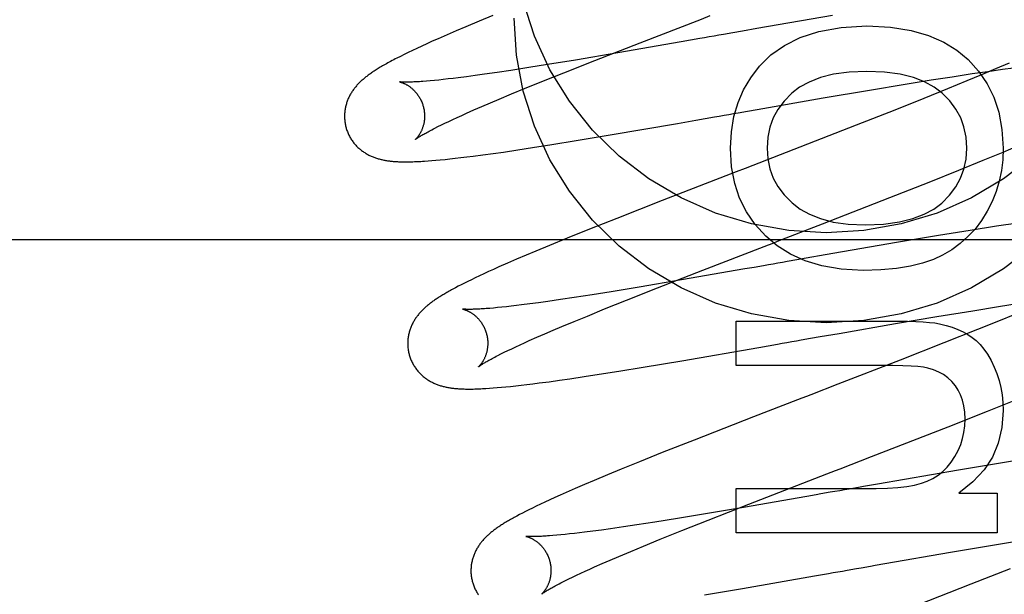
# Model space of a CAD drawing. Header units: inches. Extents: x 0 to 215, y 0 to 139.
# Tile 36 of 111: x 105.729 to 105.975, y 51.381 to 51.525. Entities that reach past the tile are written whole.
import ezdxf

# ---------------------------------------------------------------- set-up
doc = ezdxf.new("R2010")
doc.units = ezdxf.units.IN
doc.header["$LTSCALE"] = 11.804375
doc.header["$MEASUREMENT"] = 0
doc.linetypes.add('HIDDEN', pattern=[0.2, 0.1, -0.1])
doc.layers.add('DEFAULT_2', color=8, linetype='HIDDEN')

msp = doc.modelspace()

# ---------------------------------------------------------------- linework, layer by layer
at = {"layer": 'DEFAULT_2', "color": 8, "linetype": 'HIDDEN'}
for p, q in [((105.84413, 51.52442), (105.84082, 51.52304)), ((105.84758, 51.52585), (105.84413, 51.52442)), ((105.93248, 51.52585), (105.91351, 51.52258)), ((105.83844, 51.52203), (105.83613, 51.52103)), ((105.84082, 51.52304), (105.83844, 51.52203)), ((105.90757, 51.52154), (105.9052, 51.52112)), ((105.90994, 51.52195), (105.90757, 51.52154)), ((105.91351, 51.52258), (105.90994, 51.52195)), ((105.8311, 51.5188), (105.82982, 51.51821)), ((105.83246, 51.51941), (105.8311, 51.5188)), ((105.83389, 51.52005), (105.83246, 51.51941)), ((105.83613, 51.52103), (105.83389, 51.52005)), ((105.87306, 51.51461), (105.88441, 51.51905)), ((105.89465, 51.51927), (105.87884, 51.51653)), ((105.89697, 51.51968), (105.89465, 51.51927)), ((105.89931, 51.52009), (105.89697, 51.51968)), ((105.82642, 51.5166), (105.82542, 51.51611)), ((105.82748, 51.51711), (105.82642, 51.5166)), ((105.82861, 51.51765), (105.82748, 51.51711)), ((105.82982, 51.51821), (105.82861, 51.51765)), ((105.87884, 51.51653), (105.86824, 51.51473)), ((105.82449, 51.51565), (105.82363, 51.51521)), ((105.82542, 51.51611), (105.82449, 51.51565)), ((105.86824, 51.51473), (105.86126, 51.51358)), ((105.86531, 51.51154), (105.87306, 51.51461)), ((105.97654, 51.51397), (105.97316, 51.51252)), ((105.84867, 51.51163), (105.84546, 51.51116)), ((105.85206, 51.51214), (105.84867, 51.51163)), ((105.85654, 51.51283), (105.85206, 51.51214)), ((105.86126, 51.51358), (105.85654, 51.51283)), ((105.85984, 51.50935), (105.86531, 51.51154)), ((105.96735, 51.51132), (105.97122, 51.51188)), ((105.97316, 51.51252), (105.96964, 51.51103)), ((105.97122, 51.51188), (105.97495, 51.51241)), ((105.97495, 51.51241), (105.97765, 51.51278)), ((105.83195, 51.50953), (105.831, 51.50945)), ((105.83297, 51.50963), (105.83195, 51.50953)), ((105.83405, 51.50973), (105.83297, 51.50963)), ((105.83519, 51.50986), (105.83405, 51.50973)), ((105.83638, 51.50999), (105.83519, 51.50986)), ((105.83763, 51.51014), (105.83638, 51.50999)), ((105.83894, 51.51029), (105.83763, 51.51014)), ((105.841, 51.51056), (105.83894, 51.51029)), ((105.84317, 51.51085), (105.841, 51.51056)), ((105.84546, 51.51116), (105.84317, 51.51085)), ((105.85553, 51.50759), (105.85984, 51.50935)), ((105.95061, 51.5087), (105.9571, 51.50974)), ((105.9571, 51.50974), (105.96232, 51.51056)), ((105.96597, 51.5095), (105.9612, 51.50754)), ((105.96232, 51.51056), (105.96735, 51.51132)), ((105.96964, 51.51103), (105.96597, 51.5095)), ((105.85226, 51.50625), (105.85553, 51.50759)), ((105.93012, 51.50526), (105.94166, 51.50722)), ((105.94166, 51.50722), (105.95061, 51.5087)), ((105.9612, 51.50754), (105.95524, 51.50512)), ((105.84486, 51.50312), (105.84696, 51.50402)), ((105.84696, 51.50402), (105.84916, 51.50495)), ((105.84916, 51.50495), (105.85226, 51.50625)), ((105.91361, 51.50239), (105.93012, 51.50526)), ((105.95524, 51.50512), (105.94801, 51.50223)), ((105.84099, 51.50142), (105.84287, 51.50225)), ((105.84287, 51.50225), (105.84486, 51.50312)), ((105.90888, 51.50156), (105.91124, 51.50197)), ((105.91124, 51.50197), (105.91361, 51.50239)), ((105.94801, 51.50223), (105.93837, 51.49842)), ((105.83562, 51.49894), (105.83658, 51.4994)), ((105.83658, 51.4994), (105.8376, 51.49988)), ((105.8376, 51.49988), (105.83868, 51.50037)), ((105.83868, 51.50037), (105.83981, 51.50089)), ((105.83981, 51.50089), (105.84099, 51.50142)), ((105.89368, 51.4989), (105.89832, 51.49971)), ((105.89832, 51.49971), (105.90065, 51.50012)), ((105.90065, 51.50012), (105.90299, 51.50053)), ((105.83309, 51.49769), (105.83387, 51.49808)), ((105.83387, 51.49808), (105.83472, 51.4985)), ((105.83472, 51.4985), (105.83562, 51.49894)), ((105.87687, 51.496), (105.89368, 51.4989)), ((105.93837, 51.49842), (105.92623, 51.49368)), ((105.86235, 51.4936), (105.86841, 51.49459)), ((105.86841, 51.49459), (105.87687, 51.496)), ((105.84763, 51.49137), (105.85021, 51.49174)), ((105.85021, 51.49174), (105.85379, 51.49227)), ((105.85379, 51.49227), (105.85751, 51.49284)), ((105.85751, 51.49284), (105.86235, 51.4936)), ((105.92623, 51.49368), (105.91059, 51.48762)), ((105.97012, 51.48968), (105.97507, 51.49173)), ((105.97507, 51.49173), (105.97889, 51.49333)), ((105.83138, 51.48951), (105.83235, 51.48959)), ((105.83235, 51.48959), (105.83337, 51.48967)), ((105.83337, 51.48967), (105.83446, 51.48977)), ((105.83446, 51.48977), (105.83563, 51.48989)), ((105.83563, 51.48989), (105.83687, 51.49002)), ((105.83687, 51.49002), (105.8382, 51.49016)), ((105.8382, 51.49016), (105.8396, 51.49033)), ((105.8396, 51.49033), (105.8411, 51.49051)), ((105.8411, 51.49051), (105.84266, 51.4907)), ((105.84266, 51.4907), (105.84511, 51.49102)), ((105.84511, 51.49102), (105.84763, 51.49137)), ((105.96399, 51.48719), (105.97012, 51.48968)), ((105.95658, 51.48421), (105.96399, 51.48719)), ((105.94676, 51.48033), (105.95658, 51.48421)), ((105.88985, 51.47958), (105.87852, 51.47514)), ((105.92995, 51.47377), (105.94676, 51.48033)), ((105.87852, 51.47514), (105.87169, 51.47242)), ((105.87169, 51.47242), (105.86612, 51.47018)), ((105.96682, 51.47214), (105.9589, 51.47085)), ((105.97341, 51.47318), (105.96682, 51.47214)), ((105.97873, 51.47399), (105.97341, 51.47318)), ((106.00839, 51.46978), (105.50839, 51.46978)), ((105.86612, 51.47018), (105.8617, 51.46837)), ((105.9589, 51.47085), (105.94844, 51.46909)), ((105.8617, 51.46837), (105.85832, 51.46697)), ((105.94844, 51.46909), (105.93064, 51.46602)), ((105.85349, 51.46492), (105.85122, 51.46393)), ((105.85587, 51.46593), (105.85349, 51.46492)), ((105.85832, 51.46697), (105.85587, 51.46593)), ((105.9235, 51.46477), (105.92113, 51.46436)), ((105.92587, 51.46519), (105.9235, 51.46477)), ((105.93064, 51.46602), (105.92587, 51.46519)), ((105.84778, 51.4624), (105.84652, 51.46184)), ((105.8491, 51.463), (105.84778, 51.4624)), ((105.85122, 51.46393), (105.8491, 51.463)), ((105.88873, 51.45777), (105.90008, 51.46221)), ((105.91057, 51.4625), (105.89473, 51.45976)), ((105.91289, 51.46291), (105.91057, 51.4625)), ((105.91523, 51.46332), (105.91289, 51.46291)), ((105.84223, 51.45982), (105.84132, 51.45938)), ((105.8432, 51.46029), (105.84223, 51.45982)), ((105.84424, 51.46078), (105.8432, 51.46029)), ((105.84535, 51.46129), (105.84424, 51.46078)), ((105.84652, 51.46184), (105.84535, 51.46129)), ((105.89473, 51.45976), (105.88411, 51.45796)), ((105.83824, 51.4578), (105.83758, 51.45745)), ((105.83893, 51.45817), (105.83824, 51.4578)), ((105.83968, 51.45855), (105.83893, 51.45817)), ((105.84047, 51.45895), (105.83968, 51.45855)), ((105.84132, 51.45938), (105.84047, 51.45895)), ((105.88411, 51.45796), (105.87712, 51.4568)), ((105.88098, 51.4547), (105.88873, 51.45777)), ((105.86451, 51.45484), (105.86129, 51.45438)), ((105.8679, 51.45535), (105.86451, 51.45484)), ((105.87239, 51.45605), (105.8679, 51.45535)), ((105.87712, 51.4568), (105.87239, 51.45605)), ((105.84776, 51.45274), (105.8468, 51.45266)), ((105.84878, 51.45284), (105.84776, 51.45274)), ((105.84986, 51.45295), (105.84878, 51.45284)), ((105.851, 51.45307), (105.84986, 51.45295)), ((105.85219, 51.4532), (105.851, 51.45307)), ((105.85345, 51.45335), (105.85219, 51.4532)), ((105.85476, 51.45351), (105.85345, 51.45335)), ((105.85682, 51.45377), (105.85476, 51.45351)), ((105.859, 51.45406), (105.85682, 51.45377)), ((105.86129, 51.45438), (105.859, 51.45406)), ((105.8712, 51.45075), (105.87551, 51.45251)), ((105.87551, 51.45251), (105.88098, 51.4547)), ((105.96746, 51.45208), (105.97391, 51.45311)), ((105.97391, 51.45311), (105.97909, 51.45392)), ((105.86793, 51.44941), (105.8712, 51.45075)), ((105.94818, 51.44886), (105.95854, 51.45061)), ((105.95854, 51.45061), (105.96746, 51.45208)), ((105.97959, 51.45181), (105.97473, 51.44982)), ((105.86264, 51.44718), (105.86484, 51.44811)), ((105.86484, 51.44811), (105.86793, 51.44941)), ((105.90841, 51.44944), (105.94881, 51.44944)), ((105.90841, 51.43839), (105.90841, 51.44944)), ((105.93407, 51.44641), (105.94818, 51.44886)), ((105.97473, 51.44982), (105.96866, 51.44738)), ((105.85669, 51.44459), (105.85856, 51.44542)), ((105.85856, 51.44542), (105.86054, 51.44628)), ((105.86054, 51.44628), (105.86264, 51.44718)), ((105.9246, 51.44476), (105.92696, 51.44517)), ((105.92696, 51.44517), (105.92933, 51.44559)), ((105.92933, 51.44559), (105.93407, 51.44641)), ((105.96866, 51.44738), (105.96026, 51.44403)), ((105.85133, 51.44211), (105.85229, 51.44257)), ((105.85229, 51.44257), (105.85331, 51.44304)), ((105.85331, 51.44304), (105.85438, 51.44354)), ((105.85438, 51.44354), (105.85551, 51.44405)), ((105.85551, 51.44405), (105.85669, 51.44459)), ((105.89477, 51.43957), (105.91404, 51.44291)), ((105.91404, 51.44291), (105.91637, 51.44332)), ((105.91637, 51.44332), (105.91871, 51.44373)), ((105.96026, 51.44403), (105.94938, 51.43975)), ((105.84881, 51.44086), (105.84959, 51.44126)), ((105.84959, 51.44126), (105.85043, 51.44167)), ((105.85043, 51.44167), (105.85133, 51.44211)), ((105.87905, 51.43696), (105.88516, 51.43795)), ((105.88516, 51.43795), (105.89477, 51.43957)), ((105.94457, 51.43839), (105.90841, 51.43839)), ((105.94938, 51.43975), (105.93376, 51.43368)), ((105.86681, 51.43506), (105.87042, 51.4356)), ((105.87042, 51.4356), (105.87418, 51.43618)), ((105.87418, 51.43618), (105.87905, 51.43696)), ((105.84672, 51.43269), (105.84766, 51.43276)), ((105.84766, 51.43276), (105.84865, 51.43284)), ((105.84865, 51.43284), (105.84971, 51.43293)), ((105.84971, 51.43293), (105.85083, 51.43304)), ((105.85083, 51.43304), (105.85203, 51.43316)), ((105.85203, 51.43316), (105.85331, 51.4333)), ((105.85331, 51.4333), (105.85466, 51.43345)), ((105.85466, 51.43345), (105.85609, 51.43362)), ((105.85609, 51.43362), (105.8576, 51.4338)), ((105.8576, 51.4338), (105.85918, 51.43401)), ((105.85918, 51.43401), (105.86165, 51.43433)), ((105.86165, 51.43433), (105.8642, 51.43469)), ((105.8642, 51.43469), (105.86681, 51.43506)), ((105.97118, 51.42695), (105.97863, 51.42993)), ((105.91267, 51.42553), (105.89787, 51.41975)), ((105.96132, 51.42305), (105.97118, 51.42695)), ((105.94222, 51.41562), (105.96132, 51.42305)), ((105.89787, 51.41975), (105.88989, 51.4166)), ((105.88989, 51.4166), (105.88419, 51.41431)), ((105.88419, 51.41431), (105.87966, 51.41247)), ((105.97438, 51.414), (105.96392, 51.41225)), ((105.98231, 51.4153), (105.97438, 51.414)), ((105.87619, 51.41104), (105.87286, 51.40965)), ((105.87966, 51.41247), (105.87619, 51.41104)), ((105.96392, 51.41225), (105.94372, 51.40875)), ((105.87045, 51.40863), (105.86811, 51.40762)), ((105.87286, 51.40965), (105.87045, 51.40863)), ((105.94372, 51.40875), (105.94015, 51.40813)), ((105.86444, 51.406), (105.86308, 51.40539)), ((105.86586, 51.40664), (105.86444, 51.406)), ((105.86811, 51.40762), (105.86586, 51.40664)), ((105.90841, 51.40764), (105.94334, 51.40764)), ((105.90841, 51.39658), (105.90841, 51.40764)), ((105.92603, 51.40566), (105.91022, 51.40291)), ((105.92836, 51.40606), (105.92603, 51.40566)), ((105.96403, 51.40647), (105.97361, 51.40647)), ((105.97361, 51.40647), (105.97361, 51.39658)), ((105.85842, 51.40322), (105.85746, 51.40275)), ((105.85946, 51.40372), (105.85842, 51.40322)), ((105.86059, 51.40425), (105.85946, 51.40372)), ((105.86179, 51.40481), (105.86059, 51.40425)), ((105.86308, 51.40539), (105.86179, 51.40481)), ((105.90141, 51.39975), (105.91151, 51.40372)), ((105.85424, 51.40112), (105.85356, 51.40076)), ((105.85496, 51.4015), (105.85424, 51.40112)), ((105.85573, 51.40189), (105.85496, 51.4015)), ((105.85656, 51.40231), (105.85573, 51.40189)), ((105.85746, 51.40275), (105.85656, 51.40231)), ((105.90272, 51.40164), (105.89369, 51.40014)), ((105.91022, 51.40291), (105.90272, 51.40164)), ((105.88357, 51.39854), (105.88019, 51.39804)), ((105.88802, 51.39923), (105.88357, 51.39854)), ((105.89369, 51.40014), (105.88802, 51.39923)), ((105.89477, 51.39711), (105.90141, 51.39975)), ((105.86355, 51.39595), (105.86259, 51.39587)), ((105.86456, 51.39605), (105.86355, 51.39595)), ((105.86564, 51.39615), (105.86456, 51.39605)), ((105.86677, 51.39627), (105.86564, 51.39615)), ((105.86796, 51.39641), (105.86677, 51.39627)), ((105.86921, 51.39655), (105.86796, 51.39641)), ((105.87051, 51.39671), (105.86921, 51.39655)), ((105.87256, 51.39697), (105.87051, 51.39671)), ((105.87472, 51.39726), (105.87256, 51.39697)), ((105.877, 51.39758), (105.87472, 51.39726)), ((105.88019, 51.39804), (105.877, 51.39758)), ((105.88941, 51.39495), (105.89477, 51.39711)), ((105.97361, 51.39658), (105.90841, 51.39658)), ((105.8852, 51.39323), (105.88941, 51.39495)), ((105.96194, 51.39171), (105.97343, 51.39367)), ((105.97343, 51.39367), (105.98234, 51.39514)), ((105.87903, 51.39064), (105.88203, 51.39191)), ((105.88203, 51.39191), (105.8852, 51.39323)), ((105.9455, 51.38886), (105.96194, 51.39171)), ((105.87298, 51.38802), (105.87488, 51.38886)), ((105.87488, 51.38886), (105.8769, 51.38973)), ((105.8769, 51.38973), (105.87903, 51.39064)), ((105.94314, 51.38845), (105.9455, 51.38886)), ((105.86751, 51.3855), (105.86849, 51.38597)), ((105.86849, 51.38597), (105.86953, 51.38645)), ((105.86953, 51.38645), (105.87062, 51.38696)), ((105.87062, 51.38696), (105.87177, 51.38748)), ((105.87177, 51.38748), (105.87298, 51.38802)), ((105.92795, 51.38579), (105.93143, 51.3864)), ((105.93844, 51.38762), (105.93962, 51.38783)), ((105.97682, 51.38754), (105.96704, 51.38369)), ((105.86491, 51.38423), (105.86572, 51.38463)), ((105.86572, 51.38463), (105.86658, 51.38506)), ((105.86658, 51.38506), (105.86751, 51.3855)), ((105.90997, 51.38268), (105.92795, 51.38579)), ((105.96704, 51.38369), (105.95367, 51.37849)), ((105.9005, 51.38109), (105.90997, 51.38268))]:
    msp.add_line(p, q, dxfattribs=at)
for points in [[(105.98261, 51.4907), (105.9752, 51.48502), (105.96714, 51.48027), (105.95855, 51.47649), (105.94956, 51.47376), (105.94029, 51.4721), (105.93089, 51.47155), (105.92149, 51.4721), (105.91223, 51.47376), (105.90323, 51.47649), (105.89465, 51.48027), (105.88658, 51.48502), (105.87917, 51.4907), (105.87251, 51.49719), (105.8667, 51.50444), (105.86183, 51.5123), (105.85797, 51.52069), (105.85516, 51.52947), (105.85347, 51.53845), (105.85289, 51.54769)], [(105.98261, 51.4682), (105.9752, 51.46253), (105.96714, 51.45778), (105.95855, 51.454), (105.94956, 51.45127), (105.94029, 51.4496), (105.93089, 51.44905), (105.92149, 51.4496), (105.91223, 51.45127), (105.90323, 51.454), (105.89465, 51.45778), (105.88658, 51.46253), (105.87917, 51.4682), (105.87251, 51.4747), (105.8667, 51.48194), (105.86183, 51.48981), (105.85797, 51.4982), (105.85516, 51.50698), (105.85347, 51.51596), (105.85289, 51.5252)], [(105.88441, 51.51905), (105.89968, 51.52496), (105.90191, 51.52582)], [(105.91419, 51.51316), (105.91701, 51.516), (105.92041, 51.5184), (105.92435, 51.52039), (105.929, 51.52189), (105.93458, 51.52283), (105.94101, 51.52324)], [(105.94101, 51.52324), (105.9469, 51.52291), (105.95207, 51.52212), (105.95646, 51.52087), (105.96023, 51.51921), (105.96354, 51.5172), (105.96632, 51.51484)], [(105.9052, 51.52112), (105.90402, 51.52092), (105.90284, 51.52071), (105.90166, 51.5205), (105.90048, 51.5203), (105.89931, 51.52009)], [(105.82363, 51.51521), (105.82321, 51.51499), (105.82281, 51.51478), (105.82243, 51.51458), (105.82205, 51.51438), (105.82169, 51.51418), (105.82134, 51.51399), (105.821, 51.51381), (105.82068, 51.51362), (105.82036, 51.51344), (105.82005, 51.51327), (105.81976, 51.51309), (105.81947, 51.51292), (105.8192, 51.51276), (105.81893, 51.5126), (105.81868, 51.51244), (105.81843, 51.51228), (105.81818, 51.51212), (105.81795, 51.51197), (105.81772, 51.51182), (105.81749, 51.51167), (105.81728, 51.51152), (105.81706, 51.51137), (105.81685, 51.51123), (105.81665, 51.51108), (105.81645, 51.51093), (105.81625, 51.51079), (105.81606, 51.51064), (105.81587, 51.51049), (105.81569, 51.51034), (105.8155, 51.51019), (105.81532, 51.51004), (105.81514, 51.50989), (105.81497, 51.50973), (105.81479, 51.50958), (105.81462, 51.50942), (105.81445, 51.50926), (105.81428, 51.5091), (105.81412, 51.50893), (105.81396, 51.50876), (105.8138, 51.50859), (105.81364, 51.50842), (105.81349, 51.50825), (105.81333, 51.50807), (105.81319, 51.50789), (105.81304, 51.50771), (105.8129, 51.50752), (105.81276, 51.50734), (105.81263, 51.50715), (105.8125, 51.50696), (105.81237, 51.50677), (105.81225, 51.50657), (105.81212, 51.50637), (105.81201, 51.50617), (105.81189, 51.50596), (105.81178, 51.50575), (105.81167, 51.50554), (105.81157, 51.50533), (105.81147, 51.50511), (105.81138, 51.5049), (105.81129, 51.50468), (105.81121, 51.50446), (105.81113, 51.50423), (105.81105, 51.504), (105.81098, 51.50377), (105.81091, 51.50354), (105.81085, 51.50331), (105.8108, 51.50307), (105.81074, 51.50283), (105.8107, 51.50258), (105.81065, 51.50234), (105.81062, 51.50209), (105.81059, 51.50184), (105.81056, 51.50159), (105.81055, 51.50134), (105.81053, 51.50109), (105.81053, 51.50083), (105.81052, 51.50058), (105.81053, 51.50032), (105.81054, 51.50006), (105.81056, 51.49981), (105.81058, 51.49955), (105.81061, 51.49929), (105.81065, 51.49904), (105.81069, 51.49878), (105.81074, 51.49853), (105.8108, 51.49827), (105.81086, 51.49802), (105.81091, 51.49781)], [(105.96632, 51.51484), (105.96893, 51.51196), (105.97109, 51.50881), (105.97278, 51.50542), (105.97401, 51.50166), (105.97478, 51.49739), (105.97508, 51.49266)], [(105.90694, 51.49266), (105.90719, 51.49681), (105.90782, 51.50062), (105.90883, 51.50408), (105.91023, 51.50727), (105.91202, 51.51031), (105.91419, 51.51316)], [(105.94101, 51.51188), (105.93658, 51.51167), (105.93271, 51.51116), (105.92942, 51.51033), (105.92662, 51.50923), (105.92423, 51.50794), (105.92228, 51.50642)], [(105.95981, 51.50643), (105.95786, 51.50794), (105.95546, 51.50924), (105.95264, 51.51033), (105.94933, 51.51116), (105.94545, 51.51167), (105.94101, 51.51188)], [(105.82423, 51.50927), (105.82423, 51.50927), (105.82423, 51.50927), (105.82425, 51.50926), (105.82427, 51.50926), (105.8243, 51.50925), (105.82434, 51.50925), (105.82438, 51.50924), (105.82442, 51.50922), (105.82448, 51.50921), (105.82454, 51.50919), (105.8246, 51.50918), (105.82467, 51.50915), (105.82474, 51.50913), (105.82482, 51.5091), (105.82491, 51.50908), (105.82499, 51.50904), (105.82508, 51.50901), (105.82518, 51.50897), (105.82527, 51.50893), (105.82537, 51.50889), (105.82547, 51.50884), (105.82558, 51.50879), (105.82569, 51.50874), (105.8258, 51.50868), (105.82591, 51.50862), (105.82603, 51.50856), (105.82615, 51.50849), (105.82627, 51.50842), (105.82639, 51.50834), (105.82652, 51.50826), (105.82664, 51.50817), (105.82677, 51.50808), (105.82691, 51.50799), (105.82704, 51.50789), (105.82717, 51.50778), (105.8273, 51.50767), (105.82744, 51.50755), (105.82758, 51.50743), (105.82771, 51.5073), (105.82785, 51.50717), (105.82799, 51.50703), (105.82812, 51.50688), (105.82826, 51.50673), (105.8284, 51.50657), (105.82853, 51.50641), (105.82866, 51.50624), (105.82879, 51.50607), (105.82892, 51.50589), (105.82904, 51.5057), (105.82916, 51.50551), (105.82928, 51.50531), (105.82939, 51.50511), (105.8295, 51.50491), (105.8296, 51.5047), (105.8297, 51.50449), (105.8298, 51.50427), (105.82989, 51.50405), (105.82997, 51.50382), (105.83005, 51.5036), (105.83012, 51.50337), (105.83018, 51.50317)], [(105.831, 51.50945), (105.8301, 51.50938), (105.82968, 51.50935), (105.82927, 51.50932), (105.82888, 51.5093), (105.8285, 51.50928), (105.82814, 51.50926), (105.8278, 51.50924), (105.82748, 51.50923), (105.82718, 51.50922), (105.8269, 51.50921), (105.82664, 51.5092), (105.82639, 51.5092), (105.82617, 51.5092), (105.82595, 51.50919), (105.82576, 51.50919), (105.82557, 51.5092), (105.8254, 51.5092), (105.82525, 51.5092), (105.82511, 51.50921), (105.82497, 51.50921), (105.82486, 51.50922), (105.82475, 51.50922), (105.82465, 51.50923), (105.82457, 51.50923), (105.82449, 51.50924), (105.82442, 51.50924), (105.82437, 51.50925), (105.82432, 51.50926), (105.82429, 51.50926), (105.82426, 51.50926), (105.82424, 51.50927), (105.82423, 51.50927)], [(105.966, 51.49266), (105.9658, 51.49544), (105.96528, 51.498), (105.96446, 51.5003), (105.96328, 51.50244), (105.96173, 51.50449), (105.95981, 51.50643)], [(105.92228, 51.50642), (105.92036, 51.50446), (105.91881, 51.5024), (105.91763, 51.50026), (105.9168, 51.49795), (105.91628, 51.49541), (105.91609, 51.49266)], [(105.83018, 51.50317), (105.83023, 51.50297), (105.83029, 51.50274), (105.83034, 51.5025), (105.83038, 51.50227), (105.83042, 51.50203), (105.83045, 51.5018), (105.83048, 51.50156), (105.8305, 51.50133), (105.83051, 51.5011), (105.83052, 51.50087), (105.83052, 51.50064), (105.83051, 51.50041), (105.8305, 51.50019), (105.83049, 51.49997), (105.83047, 51.49975), (105.83044, 51.49954), (105.83041, 51.49933), (105.83038, 51.49913), (105.83034, 51.49893), (105.8303, 51.49873), (105.83025, 51.49854), (105.8302, 51.49835), (105.83015, 51.49817), (105.8301, 51.498), (105.83004, 51.49783), (105.82998, 51.49767), (105.82992, 51.49751), (105.82986, 51.49735), (105.8298, 51.4972), (105.82974, 51.49706), (105.82967, 51.49692), (105.82961, 51.49678), (105.82954, 51.49665), (105.82947, 51.49653), (105.82941, 51.49641), (105.82934, 51.49629), (105.82928, 51.49618), (105.82921, 51.49608), (105.82914, 51.49598), (105.82908, 51.49588), (105.82902, 51.49579), (105.82895, 51.4957), (105.82889, 51.49561), (105.82883, 51.49553), (105.82877, 51.49546), (105.82871, 51.49538), (105.82866, 51.49532), (105.8286, 51.49525), (105.82855, 51.4952), (105.8285, 51.49514), (105.82846, 51.49509), (105.82842, 51.49505), (105.82838, 51.49501), (105.82834, 51.49498), (105.82831, 51.49495), (105.82829, 51.49492), (105.82826, 51.4949), (105.82825, 51.49489), (105.82824, 51.49488), (105.82823, 51.49487)], [(105.90299, 51.50053), (105.90416, 51.50073), (105.90534, 51.50094), (105.90652, 51.50115), (105.9077, 51.50135), (105.90888, 51.50156)], [(105.81091, 51.49781), (105.81097, 51.4976), (105.81105, 51.49735), (105.81114, 51.4971), (105.81123, 51.49686), (105.81132, 51.49662), (105.81142, 51.49638), (105.81153, 51.49615), (105.81164, 51.49591), (105.81176, 51.49568), (105.81188, 51.49546), (105.81201, 51.49524), (105.81214, 51.49502), (105.81228, 51.4948), (105.81242, 51.49459), (105.81257, 51.49439), (105.81272, 51.49418), (105.81288, 51.49399), (105.81303, 51.49379), (105.8132, 51.4936), (105.81336, 51.49342), (105.81353, 51.49324), (105.8137, 51.49307), (105.81388, 51.4929), (105.81406, 51.49273), (105.81424, 51.49257), (105.81442, 51.49242), (105.8146, 51.49227), (105.81479, 51.49212), (105.81498, 51.49198), (105.81517, 51.49184), (105.81537, 51.49171), (105.81557, 51.49158), (105.81577, 51.49145), (105.81597, 51.49133), (105.81617, 51.49121), (105.81638, 51.4911), (105.81659, 51.49099), (105.8168, 51.49089), (105.81701, 51.49079), (105.81722, 51.49069), (105.81743, 51.4906), (105.81764, 51.49051), (105.81786, 51.49043), (105.81808, 51.49035), (105.8183, 51.49027), (105.81852, 51.4902), (105.81874, 51.49013), (105.81896, 51.49006), (105.81919, 51.49), (105.81942, 51.48994), (105.81964, 51.48988), (105.81987, 51.48983), (105.8201, 51.48978), (105.82033, 51.48973), (105.82056, 51.48969), (105.82079, 51.48965), (105.82102, 51.48961), (105.82125, 51.48957), (105.82149, 51.48954), (105.82173, 51.48951), (105.82196, 51.48948), (105.82221, 51.48945), (105.82245, 51.48943), (105.8227, 51.4894), (105.82296, 51.48938), (105.82322, 51.48937), (105.82349, 51.48935), (105.82376, 51.48933), (105.82404, 51.48932), (105.82433, 51.48931), (105.82462, 51.4893), (105.82492, 51.48929), (105.82523, 51.48929), (105.82555, 51.48929), (105.82587, 51.48928), (105.8262, 51.48929), (105.82654, 51.48929), (105.82689, 51.4893), (105.82725, 51.4893), (105.82762, 51.48931), (105.828, 51.48933), (105.82838, 51.48934), (105.82878, 51.48936), (105.82918, 51.48938), (105.8296, 51.4894), (105.83003, 51.48942), (105.83047, 51.48945), (105.83138, 51.48951)], [(105.82823, 51.49487), (105.82824, 51.49488), (105.82825, 51.49489), (105.82828, 51.49491), (105.82831, 51.49493), (105.82835, 51.49496), (105.8284, 51.495), (105.82845, 51.49504), (105.82852, 51.49509), (105.8286, 51.49515), (105.8287, 51.49521), (105.8288, 51.49528), (105.82891, 51.49535), (105.82904, 51.49543), (105.82918, 51.49552), (105.82933, 51.49562), (105.8295, 51.49572), (105.82969, 51.49583), (105.82988, 51.49595), (105.8301, 51.49608), (105.83032, 51.49621), (105.83057, 51.49635), (105.83083, 51.49649), (105.8311, 51.49664), (105.8314, 51.4968), (105.8317, 51.49697), (105.83203, 51.49714), (105.83236, 51.49732), (105.83272, 51.4975), (105.83309, 51.49769)], [(105.91579, 51.4707), (105.91313, 51.47364), (105.91094, 51.47682), (105.90924, 51.48019), (105.90801, 51.4839), (105.90724, 51.48807), (105.90694, 51.49266)], [(105.91609, 51.49266), (105.91627, 51.49), (105.91679, 51.48752), (105.91762, 51.48524), (105.9188, 51.48311), (105.92038, 51.48103), (105.92235, 51.47903)], [(105.95972, 51.47899), (105.96168, 51.48097), (105.96327, 51.48304), (105.96445, 51.48517), (105.96528, 51.48745), (105.9658, 51.48996), (105.966, 51.49266)], [(105.97508, 51.49266), (105.97496, 51.48982), (105.97462, 51.48708), (105.97407, 51.48443), (105.97329, 51.48187), (105.9723, 51.47937), (105.97109, 51.47695)], [(105.91059, 51.48762), (105.90837, 51.48676), (105.88985, 51.47958)], [(105.92235, 51.47903), (105.92432, 51.47749), (105.92669, 51.47618), (105.92943, 51.47508), (105.93263, 51.47424), (105.93638, 51.47372), (105.94064, 51.47351)], [(105.94064, 51.47351), (105.9452, 51.47373), (105.94917, 51.47425), (105.95253, 51.47509), (105.95537, 51.47619), (105.95777, 51.47748), (105.95972, 51.47899)], [(105.97109, 51.47695), (105.96965, 51.47461), (105.96805, 51.47248), (105.96629, 51.47058), (105.96437, 51.46887), (105.96224, 51.46732), (105.95992, 51.46596)], [(105.90008, 51.46221), (105.91535, 51.46812), (105.91646, 51.46855), (105.91758, 51.46898), (105.9187, 51.46942), (105.92995, 51.47377)], [(105.94009, 51.46215), (105.93461, 51.46249), (105.92976, 51.46328), (105.92558, 51.46454), (105.92192, 51.46623), (105.91864, 51.46827), (105.91579, 51.4707)], [(105.95992, 51.46596), (105.95764, 51.46489), (105.95496, 51.46398), (105.95192, 51.46322), (105.94845, 51.46265), (105.9445, 51.46229), (105.94009, 51.46215)], [(105.92113, 51.46436), (105.91994, 51.46415), (105.91876, 51.46394), (105.91758, 51.46373), (105.91641, 51.46353), (105.91523, 51.46332)], [(105.83758, 51.45745), (105.83727, 51.45728), (105.83697, 51.45711), (105.83667, 51.45695), (105.83638, 51.45678), (105.83611, 51.45663), (105.83584, 51.45647), (105.83557, 51.45632), (105.83532, 51.45616), (105.83507, 51.45601), (105.83482, 51.45586), (105.83458, 51.45572), (105.83435, 51.45557), (105.83412, 51.45542), (105.83389, 51.45528), (105.83367, 51.45514), (105.83345, 51.45499), (105.83324, 51.45485), (105.83303, 51.45471), (105.83282, 51.45456), (105.83262, 51.45442), (105.83242, 51.45428), (105.83223, 51.45413), (105.83204, 51.45399), (105.83185, 51.45384), (105.83166, 51.4537), (105.83147, 51.45355), (105.83129, 51.4534), (105.83111, 51.45325), (105.83093, 51.4531), (105.83076, 51.45294), (105.83058, 51.45278), (105.83041, 51.45263), (105.83024, 51.45247), (105.83007, 51.4523), (105.82991, 51.45214), (105.82975, 51.45197), (105.82959, 51.4518), (105.82943, 51.45163), (105.82927, 51.45145), (105.82912, 51.45127), (105.82897, 51.45109), (105.82883, 51.45091), (105.82869, 51.45073), (105.82855, 51.45054), (105.82842, 51.45036), (105.82829, 51.45017), (105.82816, 51.44997), (105.82803, 51.44978), (105.82791, 51.44958), (105.8278, 51.44937), (105.82768, 51.44917), (105.82757, 51.44896), (105.82746, 51.44875), (105.82736, 51.44853), (105.82726, 51.44832), (105.82717, 51.4481), (105.82708, 51.44788), (105.827, 51.44766), (105.82692, 51.44744), (105.82684, 51.44721), (105.82677, 51.44698), (105.8267, 51.44675), (105.82664, 51.44651), (105.82659, 51.44628), (105.82653, 51.44603), (105.82649, 51.44579), (105.82645, 51.44555), (105.82641, 51.4453), (105.82638, 51.44505), (105.82635, 51.4448), (105.82634, 51.44455), (105.82632, 51.44429), (105.82632, 51.44404), (105.82631, 51.44378), (105.82632, 51.44353), (105.82633, 51.44327), (105.82635, 51.44301), (105.82637, 51.44276), (105.8264, 51.4425), (105.82644, 51.44224), (105.82648, 51.44199), (105.82653, 51.44173), (105.82659, 51.44148), (105.82665, 51.44123), (105.8267, 51.44102)], [(105.84003, 51.45247), (105.84002, 51.45248), (105.84002, 51.45248), (105.84002, 51.45247), (105.84004, 51.45247), (105.84006, 51.45247), (105.84009, 51.45246), (105.84012, 51.45245), (105.84016, 51.45244), (105.84021, 51.45243), (105.84027, 51.45242), (105.84032, 51.4524), (105.84039, 51.45239), (105.84046, 51.45236), (105.84053, 51.45234), (105.84061, 51.45232), (105.84069, 51.45229), (105.84078, 51.45225), (105.84087, 51.45222), (105.84096, 51.45218), (105.84106, 51.45214), (105.84116, 51.4521), (105.84126, 51.45205), (105.84137, 51.452), (105.84147, 51.45195), (105.84158, 51.45189), (105.8417, 51.45183), (105.84181, 51.45177), (105.84193, 51.4517), (105.84205, 51.45163), (105.84218, 51.45155), (105.8423, 51.45147), (105.84243, 51.45139), (105.84256, 51.45129), (105.84269, 51.4512), (105.84282, 51.4511), (105.84296, 51.45099), (105.84309, 51.45088), (105.84323, 51.45077), (105.84336, 51.45064), (105.8435, 51.45052), (105.84364, 51.45038), (105.84377, 51.45024), (105.84391, 51.4501), (105.84405, 51.44994), (105.84418, 51.44979), (105.84432, 51.44962), (105.84445, 51.44945), (105.84458, 51.44928), (105.84471, 51.4491), (105.84483, 51.44891), (105.84495, 51.44872), (105.84507, 51.44852), (105.84518, 51.44832), (105.84529, 51.44812), (105.84539, 51.44791), (105.84549, 51.4477), (105.84559, 51.44748), (105.84568, 51.44726), (105.84576, 51.44703), (105.84584, 51.44681), (105.84591, 51.44658), (105.84597, 51.44638)], [(105.8468, 51.45266), (105.8459, 51.45259), (105.84548, 51.45256), (105.84507, 51.45253), (105.84468, 51.45251), (105.8443, 51.45249), (105.84394, 51.45247), (105.8436, 51.45245), (105.84327, 51.45244), (105.84297, 51.45243), (105.84268, 51.45242), (105.8424, 51.45241), (105.84215, 51.45241), (105.84191, 51.4524), (105.84169, 51.4524), (105.84149, 51.4524), (105.8413, 51.45241), (105.84113, 51.45241), (105.84097, 51.45241), (105.84083, 51.45242), (105.8407, 51.45242), (105.84058, 51.45243), (105.84047, 51.45243), (105.84038, 51.45244), (105.8403, 51.45245), (105.84023, 51.45245), (105.84017, 51.45246), (105.84012, 51.45246), (105.84008, 51.45247), (105.84005, 51.45247), (105.84003, 51.45247), (105.84003, 51.45247)], [(105.94881, 51.44944), (105.95117, 51.44943), (105.95327, 51.44937), (105.9551, 51.44929), (105.95667, 51.44916), (105.95802, 51.44901), (105.95913, 51.44882)], [(105.95913, 51.44882), (105.96081, 51.44841), (105.96237, 51.44793), (105.96379, 51.44738), (105.96509, 51.44677), (105.96628, 51.44611), (105.96735, 51.44539)], [(105.84597, 51.44638), (105.84603, 51.44618), (105.84608, 51.44594), (105.84613, 51.44571), (105.84618, 51.44547), (105.84621, 51.44524), (105.84624, 51.445), (105.84627, 51.44477), (105.84629, 51.44454), (105.8463, 51.4443), (105.84631, 51.44407), (105.84631, 51.44385), (105.8463, 51.44362), (105.84629, 51.4434), (105.84628, 51.44318), (105.84626, 51.44296), (105.84623, 51.44275), (105.8462, 51.44254), (105.84617, 51.44233), (105.84613, 51.44213), (105.84609, 51.44194), (105.84604, 51.44174), (105.84599, 51.44156), (105.84594, 51.44138), (105.84589, 51.4412), (105.84583, 51.44103), (105.84577, 51.44087), (105.84571, 51.44071), (105.84565, 51.44056), (105.84559, 51.44041), (105.84553, 51.44026), (105.84546, 51.44012), (105.8454, 51.43999), (105.84533, 51.43986), (105.84526, 51.43973), (105.8452, 51.43961), (105.84513, 51.4395), (105.84506, 51.43939), (105.845, 51.43928), (105.84493, 51.43918), (105.84487, 51.43908), (105.8448, 51.43899), (105.84474, 51.4389), (105.84468, 51.43882), (105.84462, 51.43874), (105.84456, 51.43866), (105.8445, 51.43859), (105.84445, 51.43852), (105.84439, 51.43846), (105.84434, 51.4384), (105.84429, 51.43835), (105.84425, 51.4383), (105.8442, 51.43826), (105.84417, 51.43822), (105.84413, 51.43818), (105.8441, 51.43815), (105.84407, 51.43813), (105.84405, 51.43811), (105.84404, 51.43809), (105.84403, 51.43808), (105.84402, 51.43808)], [(105.96735, 51.44539), (105.96834, 51.4446), (105.96931, 51.44363), (105.97025, 51.4425), (105.97116, 51.44119), (105.97204, 51.43967), (105.97287, 51.43796)], [(105.91871, 51.44373), (105.91989, 51.44393), (105.92106, 51.44414), (105.92224, 51.44434), (105.92342, 51.44455), (105.9246, 51.44476)], [(105.8267, 51.44102), (105.82676, 51.44081), (105.82684, 51.44056), (105.82693, 51.44031), (105.82702, 51.44007), (105.82711, 51.43983), (105.82721, 51.43959), (105.82732, 51.43935), (105.82743, 51.43912), (105.82755, 51.43889), (105.82767, 51.43867), (105.8278, 51.43844), (105.82794, 51.43822), (105.82807, 51.43801), (105.82822, 51.4378), (105.82836, 51.43759), (105.82851, 51.43739), (105.82867, 51.43719), (105.82883, 51.437), (105.82899, 51.43681), (105.82916, 51.43663), (105.82932, 51.43645), (105.8295, 51.43627), (105.82967, 51.4361), (105.82985, 51.43594), (105.83003, 51.43578), (105.83021, 51.43562), (105.8304, 51.43547), (105.83058, 51.43533), (105.83077, 51.43518), (105.83097, 51.43505), (105.83116, 51.43491), (105.83136, 51.43478), (105.83156, 51.43466), (105.83176, 51.43454), (105.83197, 51.43442), (105.83217, 51.43431), (105.83238, 51.4342), (105.83259, 51.43409), (105.8328, 51.43399), (105.83301, 51.4339), (105.83322, 51.43381), (105.83344, 51.43372), (105.83365, 51.43364), (105.83387, 51.43355), (105.83409, 51.43348), (105.83431, 51.4334), (105.83454, 51.43333), (105.83476, 51.43327), (105.83499, 51.4332), (105.83521, 51.43314), (105.83544, 51.43309), (105.83567, 51.43304), (105.83589, 51.43299), (105.83612, 51.43294), (105.83635, 51.4329), (105.83658, 51.43285), (105.83682, 51.43282), (105.83705, 51.43278), (105.83728, 51.43275), (105.83752, 51.43272), (105.83776, 51.43269), (105.83801, 51.43266), (105.83825, 51.43264), (105.8385, 51.43261), (105.83876, 51.43259), (105.83902, 51.43257), (105.83928, 51.43256), (105.83956, 51.43254), (105.83984, 51.43253), (105.84012, 51.43252), (105.84042, 51.43251), (105.84072, 51.4325), (105.84103, 51.4325), (105.84135, 51.43249), (105.84167, 51.43249), (105.842, 51.43249), (105.84234, 51.4325), (105.84269, 51.4325), (105.84305, 51.43251), (105.84342, 51.43252), (105.8438, 51.43253), (105.84418, 51.43255), (105.84458, 51.43257), (105.84499, 51.43259), (105.8454, 51.43261), (105.84583, 51.43263), (105.84672, 51.43269)], [(105.84402, 51.43808), (105.84403, 51.43809), (105.84405, 51.4381), (105.84407, 51.43812), (105.8441, 51.43814), (105.84414, 51.43817), (105.84419, 51.43821), (105.84425, 51.43825), (105.84431, 51.4383), (105.84439, 51.43835), (105.84448, 51.43842), (105.84459, 51.43848), (105.8447, 51.43856), (105.84483, 51.43864), (105.84497, 51.43873), (105.84512, 51.43882), (105.84528, 51.43893), (105.84546, 51.43903), (105.84565, 51.43915), (105.84586, 51.43927), (105.84608, 51.4394), (105.84632, 51.43953), (105.84658, 51.43968), (105.84685, 51.43982), (105.84713, 51.43998), (105.84744, 51.44015), (105.84776, 51.44032), (105.84809, 51.44049), (105.84845, 51.44068), (105.84881, 51.44086)], [(105.95624, 51.43774), (105.95519, 51.43794), (105.9538, 51.4381), (105.95207, 51.43823), (105.94998, 51.43832), (105.94747, 51.43837), (105.94457, 51.43839)], [(105.96313, 51.43331), (105.96224, 51.43437), (105.96126, 51.4353), (105.9602, 51.43609), (105.95903, 51.43675), (105.9577, 51.4373), (105.95624, 51.43774)], [(105.97287, 51.43796), (105.97353, 51.43634), (105.97407, 51.43464), (105.97451, 51.43289), (105.97482, 51.43107), (105.97501, 51.42915), (105.97508, 51.42716)], [(105.93376, 51.43368), (105.92704, 51.43108), (105.92592, 51.43065), (105.92481, 51.43022), (105.92369, 51.42979), (105.91267, 51.42553)], [(105.96557, 51.42495), (105.96548, 51.4267), (105.96526, 51.4283), (105.9649, 51.42974), (105.96442, 51.43105), (105.96383, 51.43224), (105.96313, 51.43331)], [(105.97508, 51.42716), (105.97474, 51.42286), (105.97383, 51.41896), (105.97238, 51.4155), (105.9703, 51.41233), (105.96751, 51.4093), (105.96403, 51.40647)], [(105.96304, 51.41562), (105.96382, 51.4171), (105.96446, 51.4186), (105.96494, 51.4201), (105.96528, 51.42164), (105.96549, 51.42326), (105.96557, 51.42495)], [(105.91151, 51.40372), (105.93099, 51.41127), (105.93211, 51.41171), (105.93323, 51.41214), (105.93435, 51.41257), (105.94222, 51.41562)], [(105.95611, 51.40948), (105.95752, 51.41015), (105.95882, 51.41096), (105.95999, 51.41188), (105.96108, 51.41295), (105.96209, 51.4142), (105.96304, 51.41562)], [(105.94015, 51.40813), (105.93896, 51.40792), (105.93659, 51.40751)], [(105.94334, 51.40764), (105.94621, 51.4077), (105.94876, 51.40787), (105.951, 51.40814), (105.95296, 51.4085), (105.95467, 51.40895), (105.95611, 51.40948)], [(105.93187, 51.40668), (105.92953, 51.40627), (105.92836, 51.40606)], [(105.93659, 51.40751), (105.93541, 51.4073), (105.93423, 51.40709), (105.93305, 51.40689), (105.93187, 51.40668)], [(105.85356, 51.40076), (105.85324, 51.40058), (105.85292, 51.40041), (105.85262, 51.40024), (105.85232, 51.40007), (105.85203, 51.39991), (105.85175, 51.39975), (105.85147, 51.39959), (105.85121, 51.39943), (105.85095, 51.39928), (105.85069, 51.39912), (105.85044, 51.39897), (105.8502, 51.39882), (105.84997, 51.39867), (105.84973, 51.39852), (105.84951, 51.39838), (105.84929, 51.39823), (105.84907, 51.39808), (105.84886, 51.39794), (105.84865, 51.3978), (105.84845, 51.39765), (105.84825, 51.39751), (105.84805, 51.39736), (105.84785, 51.39722), (105.84766, 51.39707), (105.84747, 51.39692), (105.84729, 51.39678), (105.8471, 51.39663), (105.84692, 51.39648), (105.84674, 51.39632), (105.84657, 51.39617), (105.84639, 51.39601), (105.84622, 51.39585), (105.84605, 51.39569), (105.84588, 51.39553), (105.84572, 51.39537), (105.84555, 51.3952), (105.84539, 51.39503), (105.84524, 51.39485), (105.84508, 51.39468), (105.84493, 51.3945), (105.84478, 51.39432), (105.84463, 51.39414), (105.84449, 51.39396), (105.84436, 51.39377), (105.84422, 51.39358), (105.84409, 51.39339), (105.84396, 51.3932), (105.84384, 51.393), (105.84371, 51.3928), (105.8436, 51.3926), (105.84348, 51.39239), (105.84337, 51.39218), (105.84326, 51.39197), (105.84316, 51.39176), (105.84306, 51.39154), (105.84297, 51.39133), (105.84288, 51.39111), (105.84279, 51.39088), (105.84271, 51.39066), (105.84264, 51.39043), (105.84257, 51.3902), (105.8425, 51.38997), (105.84244, 51.38973), (105.84238, 51.3895), (105.84233, 51.38925), (105.84228, 51.38901), (105.84224, 51.38877), (105.8422, 51.38852), (105.84217, 51.38827), (105.84215, 51.38802), (105.84213, 51.38776), (105.84211, 51.38751), (105.84211, 51.38725), (105.84211, 51.387), (105.84211, 51.38674), (105.84212, 51.38648), (105.84214, 51.38623), (105.84216, 51.38597), (105.84219, 51.38571), (105.84223, 51.38546), (105.84227, 51.3852), (105.84232, 51.38494), (105.84238, 51.38469), (105.84244, 51.38444), (105.84249, 51.38423)], [(105.86259, 51.39587), (105.8617, 51.3958), (105.86127, 51.39577), (105.86087, 51.39574), (105.86047, 51.39572), (105.8601, 51.39569), (105.85975, 51.39568), (105.85941, 51.39566), (105.8591, 51.39565), (105.85881, 51.39564), (105.85854, 51.39563), (105.85828, 51.39562), (105.85805, 51.39562), (105.85782, 51.39561), (105.85761, 51.39561), (105.85742, 51.39561), (105.85724, 51.39561), (105.85707, 51.39561), (105.85691, 51.39562), (105.85677, 51.39562), (105.85664, 51.39562), (105.85652, 51.39563), (105.85641, 51.39563), (105.85631, 51.39564), (105.85622, 51.39565), (105.85614, 51.39565), (105.85607, 51.39566), (105.856, 51.39566), (105.85595, 51.39567), (105.85591, 51.39567), (105.85587, 51.39568), (105.85585, 51.39568), (105.85583, 51.39568), (105.85581, 51.39568), (105.85581, 51.39568)], [(105.85581, 51.39568), (105.85581, 51.39568), (105.85582, 51.39568), (105.85584, 51.39568), (105.85586, 51.39568), (105.85589, 51.39567), (105.85593, 51.39566), (105.85597, 51.39565), (105.85602, 51.39564), (105.85607, 51.39562), (105.85613, 51.39561), (105.8562, 51.39559), (105.85626, 51.39557), (105.85634, 51.39554), (105.85642, 51.39552), (105.8565, 51.39549), (105.85659, 51.39546), (105.85668, 51.39542), (105.85677, 51.39538), (105.85687, 51.39534), (105.85697, 51.3953), (105.85707, 51.39525), (105.85718, 51.3952), (105.85729, 51.39515), (105.8574, 51.39509), (105.85751, 51.39503), (105.85763, 51.39497), (105.85774, 51.3949), (105.85786, 51.39483), (105.85799, 51.39475), (105.85811, 51.39467), (105.85824, 51.39458), (105.85837, 51.39449), (105.8585, 51.39439), (105.85863, 51.39429), (105.85877, 51.39419), (105.8589, 51.39408), (105.85903, 51.39396), (105.85917, 51.39384), (105.85931, 51.39371), (105.85944, 51.39358), (105.85958, 51.39344), (105.85972, 51.39329), (105.85985, 51.39314), (105.85999, 51.39298), (105.86012, 51.39282), (105.86025, 51.39265), (105.86038, 51.39247), (105.86051, 51.39229), (105.86063, 51.39211), (105.86075, 51.39192), (105.86086, 51.39172), (105.86098, 51.39152), (105.86109, 51.39132), (105.86119, 51.39111), (105.86129, 51.3909), (105.86138, 51.39068), (105.86147, 51.39046), (105.86155, 51.39024), (105.86163, 51.39001), (105.86171, 51.38979), (105.86176, 51.38959)], [(105.86176, 51.38959), (105.86182, 51.38939), (105.86187, 51.38915), (105.86192, 51.38892), (105.86197, 51.38868), (105.862, 51.38845), (105.86203, 51.38821), (105.86206, 51.38798), (105.86208, 51.38774), (105.86209, 51.38751), (105.8621, 51.38728), (105.8621, 51.38705), (105.86209, 51.38683), (105.86208, 51.3866), (105.86207, 51.38638), (105.86205, 51.38617), (105.86202, 51.38595), (105.86199, 51.38574), (105.86196, 51.38554), (105.86192, 51.38534), (105.86188, 51.38514), (105.86183, 51.38495), (105.86178, 51.38476), (105.86173, 51.38458), (105.86168, 51.38441), (105.86162, 51.38424), (105.86156, 51.38408), (105.8615, 51.38392), (105.86144, 51.38376), (105.86138, 51.38361), (105.86132, 51.38347), (105.86125, 51.38333), (105.86118, 51.38319), (105.86112, 51.38306), (105.86105, 51.38294), (105.86099, 51.38282), (105.86092, 51.38271), (105.86085, 51.38259), (105.86079, 51.38249), (105.86072, 51.38239), (105.86066, 51.38229), (105.86059, 51.3822), (105.86053, 51.38211), (105.86047, 51.38203), (105.86041, 51.38194), (105.86035, 51.38187), (105.86029, 51.3818), (105.86023, 51.38173), (105.86018, 51.38167), (105.86013, 51.38161), (105.86008, 51.38156), (105.86004, 51.38151), (105.85999, 51.38146), (105.85996, 51.38142), (105.85992, 51.38139), (105.85989, 51.38136), (105.85986, 51.38134), (105.85984, 51.38132), (105.85983, 51.3813), (105.85982, 51.38129), (105.85981, 51.38129)], [(105.93962, 51.38783), (105.94197, 51.38824), (105.94314, 51.38845)], [(105.93143, 51.3864), (105.93259, 51.3866), (105.93493, 51.38701)], [(105.93493, 51.38701), (105.9361, 51.38721), (105.93844, 51.38762)], [(105.84249, 51.38423), (105.84256, 51.38402), (105.84263, 51.38377), (105.84272, 51.38353), (105.84281, 51.38328), (105.8429, 51.38304), (105.843, 51.38281), (105.84311, 51.38257), (105.84322, 51.38234), (105.84334, 51.38211), (105.84346, 51.38189), (105.84359, 51.38166), (105.84372, 51.38145), (105.84386, 51.38123), (105.844, 51.38102)], [(105.85981, 51.38129), (105.85982, 51.3813), (105.85984, 51.38131), (105.85986, 51.38133), (105.85989, 51.38135), (105.85993, 51.38138), (105.85998, 51.38142), (105.86004, 51.38146), (105.8601, 51.3815), (105.86018, 51.38156), (105.86027, 51.38162), (105.86037, 51.38168), (105.86048, 51.38176), (105.8606, 51.38184), (105.86073, 51.38192), (105.86088, 51.38201), (105.86104, 51.38211), (105.86121, 51.38222), (105.8614, 51.38233), (105.86161, 51.38245), (105.86183, 51.38258), (105.86206, 51.38271), (105.86231, 51.38285), (105.86258, 51.383), (105.86287, 51.38316), (105.86317, 51.38332), (105.86348, 51.38349), (105.86382, 51.38367), (105.86417, 51.38385), (105.86453, 51.38404), (105.86491, 51.38423)]]:
    msp.add_lwpolyline(points, dxfattribs=at)

doc.saveas('drawing.dxf')
